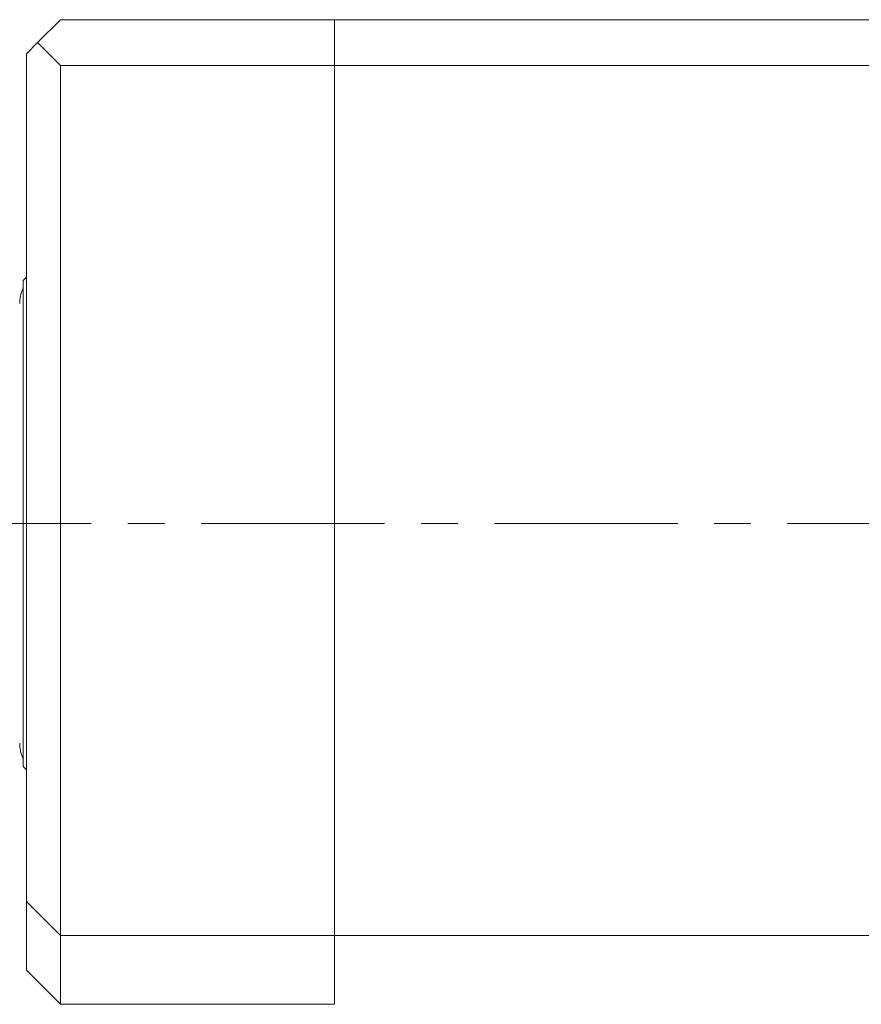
# Model space of a CAD drawing. Header units: inches. Extents: x 4 to 39.3, y 3.6 to 31.2.
# Tile 4 of 28: x 5.9 to 8.2, y 16.1 to 18.8. Entities that reach past the tile are written whole.
import ezdxf

# ---------------------------------------------------------------- set-up
doc = ezdxf.new("R2010")
doc.units = ezdxf.units.IN
doc.header["$MEASUREMENT"] = 0
doc.linetypes.add('CENTERX2', pattern=[0.8, 0.5, -0.1, 0.1, -0.1])

msp = doc.modelspace()

# ---------------------------------------------------------------- linework, layer by layer
at = {"color": 7, "linetype": 'Continuous', "lineweight": 15}
for p, q in [((5.9723, 18.7501), (6.0348, 18.8126)), ((6.0348, 18.8126), (6.7818, 18.8126)), ((6.7818, 18.8126), (11.1028, 18.8126)), ((6.7818, 18.6876), (6.7818, 18.8126)), ((5.9723, 18.7501), (5.9418, 18.7196)), ((6.0348, 18.6876), (5.9723, 18.7501)), ((5.9418, 16.4056), (5.9418, 18.7196)), ((6.0348, 18.6876), (6.0348, 16.3126)), ((6.7818, 18.6876), (6.0348, 18.6876)), ((6.7818, 18.6876), (6.7818, 16.3126)), ((11.1028, 18.6876), (6.7818, 18.6876)), ((5.9418, 18.1099), (5.9325, 18.1006)), ((5.9325, 17.3641), (5.9325, 18.1006)), ((5.9325, 16.7746), (5.9325, 17.3641)), ((5.9325, 16.7746), (5.9418, 16.7653)), ((6.0348, 16.3126), (5.9418, 16.4056)), ((5.9418, 16.2181), (5.9418, 16.4056)), ((6.7818, 16.3126), (6.0348, 16.3126)), ((6.0348, 16.3126), (6.0348, 16.1251)), ((11.1028, 16.3126), (6.7818, 16.3126)), ((6.7818, 16.3126), (6.7818, 16.1251)), ((5.9418, 16.2181), (6.0348, 16.1251)), ((6.0348, 16.1251), (6.7818, 16.1251))]:
    msp.add_line(p, q, dxfattribs=at)
at = {"color": 7, "linetype": 'CENTERX2', "lineweight": 0}
msp.add_line((4.0183, 17.4376), (12.4202, 17.4376), dxfattribs=at)
at = {"color": 7, "linetype": 'Continuous', "lineweight": 15}
for centre, start, end in [((6.0171, 18.0377), 154.6572, 180), ((6.0171, 16.8375), 180, 205.3428)]:
    msp.add_arc(centre, 0.0937, start, end, dxfattribs=at)

doc.saveas('drawing.dxf')
